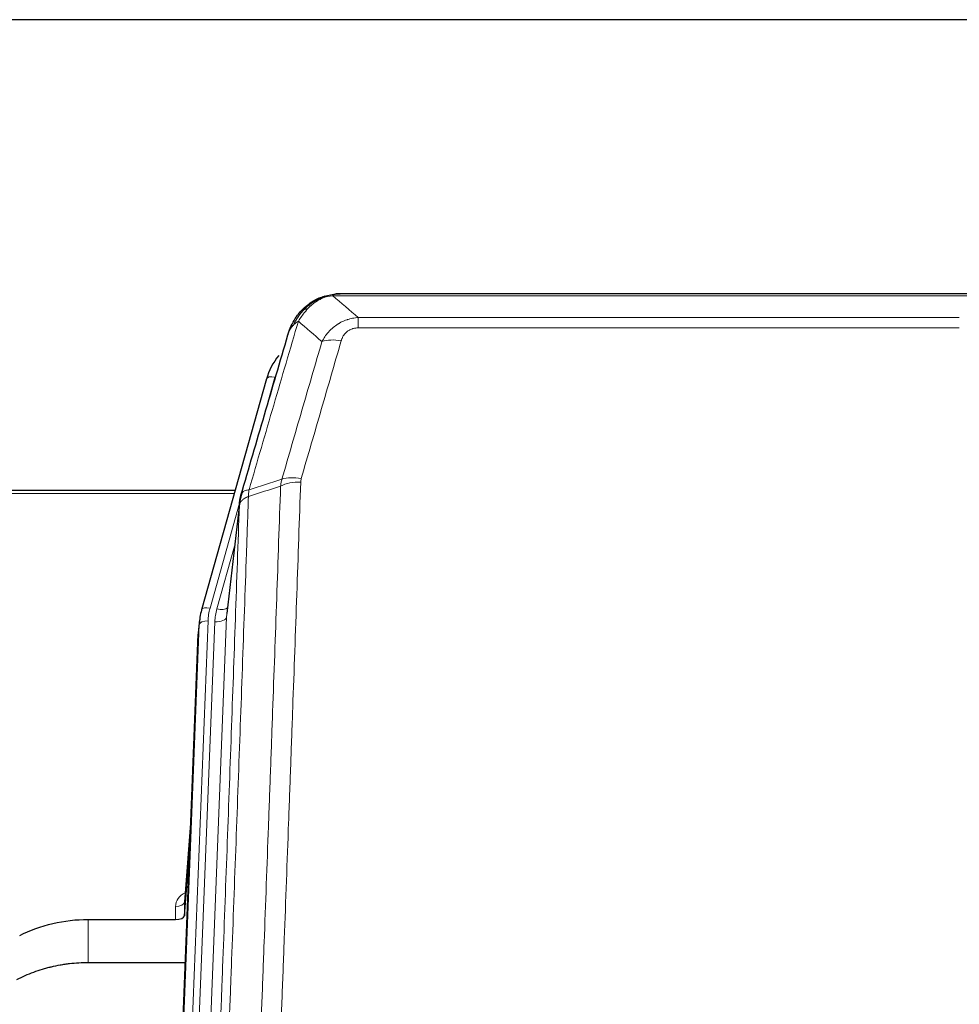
# Model space of a CAD drawing. Header units: inches. Extents: x 0 to 23760, y -13 to 16800.
# Tile 20 of 207: x 3026 to 3347, y 8103 to 8440. Entities that reach past the tile are written whole.
import ezdxf

# ---------------------------------------------------------------- set-up
doc = ezdxf.new("R2010")
doc.units = ezdxf.units.IN
doc.layers.add('254', color=7, linetype='Continuous', true_color=0xffffff)

msp = doc.modelspace()

# ---------------------------------------------------------------- linework, layer by layer
at = {"layer": '254', "color": 2, "linetype": 'Continuous', "lineweight": 25}
for p, q in [((4137.465, 8439.712), (2762.465, 8439.712)), ((3353.026, 8346.086), (3134.905, 8346.086)), ((3127.963, 8344.61), (3127.863, 8344.581)), ((3109.912, 8316.994), (3087.738, 8238.108)), ((3099.185, 8278.824), (2964.965, 8278.824)), ((3100.774, 8275.307), (3096.358, 8236.788)), ((3087.738, 8238.108), (3087.719, 8238.012)), ((3087.057, 8234.645), (3086.683, 8231.387)), ((3073.443, 7896.601), (3086.561, 8229.802)), ((3084.07, 8166.53), (3081.863, 8138.331)), ((3081.867, 8133.575), (3083.689, 8156.856)), ((3081.856, 8138.151), (3081.867, 8133.575)), ((3048.965, 8132.324), (3078.868, 8132.324)), ((3082.14, 8117.515), (3048.965, 8117.515))]:
    msp.add_line(p, q, dxfattribs=at)
at = {"layer": '254', "color": 110, "linetype": 'Continuous', "lineweight": 13}
for p, q in [((3127.863, 8344.581), (3127.794, 8344.424)), ((3355.368, 8345.423), (3132.563, 8345.423)), ((3141.294, 8337.955), (3141.294, 8334.422)), ((3141.294, 8337.955), (3346.637, 8337.955)), ((3346.637, 8334.422), (3141.294, 8334.422)), ((3112.8, 8317.568), (3108.074, 8300.756)), ((3098.898, 8277.793), (2964.965, 8277.793)), ((3100.699, 8274.516), (3090.626, 8238.681)), ((3100.645, 8273.795), (3096.268, 8235.614)), ((3098.999, 8259.827), (3092.973, 8238.389)), ((3096.268, 8235.614), (3083.202, 7903.721)), ((3073.824, 7900.038), (3086.935, 8233.06)), ((3089.929, 8234.28), (3076.818, 7901.258)), ((3079.21, 7902.094), (3092.276, 8233.988)), ((3086.935, 8233.06), (3086.561, 8229.802)), ((3084.063, 8166.339), (3081.856, 8138.151)), ((3078.868, 8132.324), (3078.858, 8136.741)), ((3048.965, 8132.324), (3048.965, 8117.515))]:
    msp.add_line(p, q, dxfattribs=at)
for centre, major_axis, ratio, start_param, end_param in [((3135.447, 8324.2), (-9.598, 2.808), 0.562843, 4.8755761, 5.6185342), ((3112.8, 8316.182), (-2.888, 0.812), 0.4480327, 4.837666, 6.2831701), ((3121.786, 8277.317), (9.604, -2.788), 0.5442898, 1.7274916, 2.473129), ((3121.598, 8276.145), (9.994, -0.345), 0.559112, 1.5901207, 2.34753), ((3090.626, 8237.296), (-2.888, 0.812), 0.4480327, 4.837666, 6.2831701), ((3113.947, 8233.53), (24.033, -0.038), 0.8858289, 2.8989744, 3.1081259), ((3116.294, 8233.238), (24.033, -0.038), 0.8858289, 2.8989744, 3.1081259), ((3092.973, 8240.236), (-3.851, 1.082), 0.4480327, 1.6960734, 2.8915811), ((3092.276, 8235.835), (-3.997, 0.157), 0.4614673, 1.5889619, 3.1073983), ((3089.929, 8232.895), (-2.998, 0.118), 0.4614673, 4.7305545, 6.248991), ((3084.861, 8136.741), (6.003, -0.046), 0.8757409, 2.0547277, 3.1504318), ((3078.858, 8138.195), (3, 0.007), 0.4848086, 4.7112485, 6.2484184)]:
    msp.add_ellipse(centre, major_axis=major_axis, ratio=ratio, start_param=start_param, end_param=end_param, dxfattribs=at)
at = {"layer": '254', "color": 2, "linetype": 'Continuous', "lineweight": 25}
for centre, major_axis, ratio, start_param, end_param in [((3136.107, 8310.981), (27.014, -0.465), 0.8900028, 2.5395258, 2.912319), ((3113.947, 8232.145), (27.027, -0.37), 0.8864308, 2.9096812, 3.1188327), ((3113.581, 8228.958), (27.037, -0.043), 0.8858289, 3.0417954, 3.1081259), ((3078.868, 8133.618), (-3, 0), 0.4313147, 1.5706417, 3.1078116)]:
    msp.add_ellipse(centre, major_axis=major_axis, ratio=ratio, start_param=start_param, end_param=end_param, dxfattribs=at)
for points, knots in [([(3127.794, 8344.424), (3128.252, 8344.647), (3128.716, 8344.847), (3130.586, 8345.548), (3132.023, 8345.854), (3133.433, 8345.943)], [0, 0, 0, 0, 0.25, 0.25, 1, 1, 1, 1]), ([(3135.105, 8346.083), (3135.09, 8346.084), (3135.062, 8346.084), (3135.021, 8346.085), (3134.98, 8346.085), (3134.941, 8346.086), (3134.902, 8346.086), (3134.865, 8346.086), (3134.829, 8346.085), (3134.793, 8346.085), (3134.759, 8346.085), (3134.726, 8346.084), (3134.694, 8346.083), (3134.663, 8346.082), (3134.633, 8346.081), (3134.604, 8346.081), (3134.576, 8346.079), (3134.549, 8346.078), (3134.523, 8346.077), (3134.499, 8346.076), (3134.475, 8346.075), (3134.452, 8346.074), (3134.431, 8346.073), (3134.41, 8346.072), (3134.391, 8346.07), (3134.372, 8346.069), (3134.355, 8346.068), (3134.339, 8346.067), (3134.323, 8346.066), (3134.309, 8346.065), (3134.296, 8346.064), (3134.284, 8346.063), (3134.273, 8346.062), (3134.263, 8346.062), (3134.254, 8346.061), (3134.246, 8346.06), (3134.24, 8346.06), (3134.234, 8346.059), (3134.229, 8346.059), (3134.217, 8346.058), (3134.196, 8346.056), (3134.167, 8346.054), (3134.138, 8346.051), (3134.11, 8346.048), (3134.082, 8346.046), (3134.054, 8346.043), (3134.027, 8346.04), (3134, 8346.037), (3133.974, 8346.034), (3133.947, 8346.031), (3133.921, 8346.027), (3133.896, 8346.024), (3133.87, 8346.021), (3133.845, 8346.017), (3133.821, 8346.014), (3133.796, 8346.01), (3133.772, 8346.007), (3133.749, 8346.003), (3133.725, 8345.999), (3133.702, 8345.996), (3133.68, 8345.992), (3133.657, 8345.988), (3133.635, 8345.984), (3133.614, 8345.98), (3133.592, 8345.976), (3133.571, 8345.972), (3133.551, 8345.968), (3133.53, 8345.964), (3133.51, 8345.96), (3133.49, 8345.956), (3133.471, 8345.952), (3133.452, 8345.948), (3133.44, 8345.945), (3133.433, 8345.943)], [0, 0, 0, 0, 0.0247661, 0.0489206, 0.0724636, 0.0953949, 0.1177147, 0.1394229, 0.1605195, 0.1810045, 0.2008779, 0.2201398, 0.23879, 0.2568287, 0.2742558, 0.2910713, 0.3072753, 0.3228676, 0.3378484, 0.3522176, 0.3659752, 0.3791212, 0.3916556, 0.4035785, 0.4148897, 0.4255894, 0.4356775, 0.445154, 0.454019, 0.4622723, 0.4699141, 0.4769443, 0.4833629, 0.48917, 0.4943654, 0.4989493, 0.5029216, 0.5062824, 0.5090316, 0.5111692, 0.5284651, 0.5456049, 0.5625886, 0.5794163, 0.5960881, 0.612604, 0.6289642, 0.6451687, 0.6612176, 0.6771111, 0.6928491, 0.7084319, 0.7238594, 0.7391318, 0.7542492, 0.7692118, 0.7840195, 0.7986726, 0.8131712, 0.8275153, 0.8417051, 0.8557408, 0.8696224, 0.8833501, 0.8969241, 0.9103445, 0.9236114, 0.936725, 0.9496856, 0.9624932, 0.975148, 0.9876502, 1, 1, 1, 1]), ([(3121.765, 8340.214), (3121.983, 8340.448), (3122.206, 8340.677), (3123.08, 8341.528), (3123.77, 8342.108), (3124.497, 8342.634)], [0, 0, 0, 0, 0.2626999, 0.2626999, 1, 1, 1, 1]), ([(3122.751, 8340.699), (3122.937, 8340.893), (3123.126, 8341.083), (3123.898, 8341.826), (3124.508, 8342.343), (3125.777, 8343.281), (3126.437, 8343.702), (3127.338, 8344.195), (3127.566, 8344.313), (3127.794, 8344.424)], [0, 0, 0, 0, 0.125, 0.125, 0.5, 0.5, 0.875, 0.875, 1, 1, 1, 1]), ([(3127.963, 8344.61), (3128.541, 8344.86), (3129.129, 8345.079), (3129.81, 8345.293), (3129.897, 8345.32), (3129.985, 8345.346)], [0, 0, 0, 0, 0.8717446, 0.8717446, 1, 1, 1, 1]), ([(3117.882, 8333.789), (3118.495, 8335.529), (3119.391, 8337.218), (3120.92, 8339.254), (3121.33, 8339.744), (3121.765, 8340.214)], [0, 0, 0, 0, 0.75, 0.75, 1, 1, 1, 1]), ([(3121.386, 8339.744), (3121.442, 8339.846), (3121.511, 8339.949), (3121.647, 8340.104), (3121.703, 8340.16), (3121.765, 8340.214)], [0, 0, 0, 0, 0.6295096, 0.6295096, 1, 1, 1, 1]), ([(3117.243, 8332.015), (3117.249, 8332.037), (3117.261, 8332.081), (3117.279, 8332.147), (3117.297, 8332.213), (3117.316, 8332.278), (3117.334, 8332.343), (3117.353, 8332.408), (3117.372, 8332.472), (3117.391, 8332.536), (3117.411, 8332.6), (3117.43, 8332.664), (3117.45, 8332.727), (3117.469, 8332.79), (3117.489, 8332.853), (3117.509, 8332.915), (3117.53, 8332.978), (3117.55, 8333.04), (3117.571, 8333.101), (3117.591, 8333.162), (3117.612, 8333.223), (3117.633, 8333.284), (3117.654, 8333.345), (3117.675, 8333.405), (3117.697, 8333.465), (3117.718, 8333.524), (3117.74, 8333.584), (3117.761, 8333.643), (3117.783, 8333.701), (3117.805, 8333.76), (3117.827, 8333.818), (3117.85, 8333.876), (3117.872, 8333.933), (3117.894, 8333.991), (3117.917, 8334.048), (3117.94, 8334.105), (3117.962, 8334.161), (3117.985, 8334.217), (3118.008, 8334.273), (3118.031, 8334.329), (3118.054, 8334.384), (3118.077, 8334.439), (3118.101, 8334.494), (3118.124, 8334.548), (3118.148, 8334.602), (3118.171, 8334.656), (3118.195, 8334.71), (3118.218, 8334.763), (3118.242, 8334.816), (3118.266, 8334.869), (3118.29, 8334.921), (3118.314, 8334.974), (3118.338, 8335.026), (3118.362, 8335.077), (3118.386, 8335.129), (3118.411, 8335.18), (3118.435, 8335.231), (3118.459, 8335.281), (3118.484, 8335.331), (3118.508, 8335.381), (3118.533, 8335.431), (3118.557, 8335.48), (3118.582, 8335.53), (3118.606, 8335.578), (3118.631, 8335.627), (3118.656, 8335.675), (3118.674, 8335.711), (3118.685, 8335.731), (3118.687, 8335.735)], [0, 0, 0, 0, 0.0171812, 0.0343046, 0.0513704, 0.0683783, 0.0853286, 0.1022212, 0.119056, 0.1358331, 0.1525524, 0.1692141, 0.185818, 0.2023642, 0.2188526, 0.2352834, 0.2516564, 0.2679717, 0.2842292, 0.3004291, 0.3165712, 0.3326555, 0.3486822, 0.3646511, 0.3805623, 0.3964158, 0.4122116, 0.4279496, 0.4436299, 0.4592525, 0.4748173, 0.4903244, 0.5057738, 0.5211655, 0.5364994, 0.5517757, 0.5669942, 0.5821549, 0.597258, 0.6123033, 0.6272909, 0.6422208, 0.6570929, 0.6719073, 0.686664, 0.701363, 0.7160042, 0.7305878, 0.7451136, 0.7595816, 0.773992, 0.7883446, 0.8026395, 0.8168767, 0.8310561, 0.8451778, 0.8592418, 0.8732481, 0.8871967, 0.9010875, 0.9149206, 0.928696, 0.9424136, 0.9560736, 0.9696758, 0.9832203, 0.996707, 1, 1, 1, 1]), ([(3117.243, 8332.015), (3117.328, 8332.476), (3117.47, 8332.926), (3117.733, 8333.505), (3117.805, 8333.648), (3117.882, 8333.789)], [0, 0, 0, 0, 0.75, 0.75, 1, 1, 1, 1]), ([(3101.201, 8277.246), (3103.887, 8286.457), (3106.566, 8295.627), (3110.577, 8309.319), (3111.913, 8313.873), (3114.58, 8322.96), (3115.913, 8327.493), (3117.243, 8332.015)], [0, 0, 0, 0, 0.5, 0.5, 0.75, 0.75, 1, 1, 1, 1]), ([(3100.645, 8273.795), (3100.645, 8273.806), (3100.646, 8273.845), (3100.65, 8273.932), (3100.657, 8274.071), (3100.668, 8274.264), (3100.687, 8274.51), (3100.716, 8274.809), (3100.757, 8275.16), (3100.801, 8275.461), (3100.84, 8275.692), (3100.865, 8275.835), (3100.891, 8275.974), (3100.918, 8276.109), (3100.946, 8276.24), (3100.973, 8276.368), (3101.002, 8276.491), (3101.03, 8276.61), (3101.058, 8276.726), (3101.087, 8276.837), (3101.116, 8276.945), (3101.144, 8277.049), (3101.172, 8277.149), (3101.191, 8277.214), (3101.201, 8277.246)], [0, 0, 0, 0, 0.0092499, 0.0337179, 0.073404, 0.128308, 0.1984299, 0.2837694, 0.3843264, 0.5001005, 0.5424888, 0.5838484, 0.6241794, 0.6634821, 0.7017567, 0.7390032, 0.7752221, 0.8104134, 0.8445775, 0.8777146, 0.909825, 0.9409091, 0.9709673, 1, 1, 1, 1]), ([(3025.586, 8126.838), (3029.119, 8128.625), (3032.921, 8130.004), (3040.804, 8131.854), (3044.884, 8132.324), (3048.965, 8132.324)], [0, 0, 0, 0, 0.5, 0.5, 1, 1, 1, 1]), ([(3048.965, 8117.515), (3047.895, 8117.515), (3045.76, 8117.452), (3043.635, 8117.266), (3042.309, 8117.111), (3042.044, 8117.078), (3041.515, 8117.008), (3040.724, 8116.898), (3039.936, 8116.771), (3038.365, 8116.493), (3037.325, 8116.278), (3036.163, 8116.001), (3036.034, 8115.97), (3035.777, 8115.906), (3035.391, 8115.81), (3034.495, 8115.575), (3033.735, 8115.358), (3032.225, 8114.902), (3030.238, 8114.238), (3028.304, 8113.461), (3026.396, 8112.627), (3025.456, 8112.181), (3024.53, 8111.707)], [0, 0, 0, 0, 0.125, 0.25, 0.25, 0.28125, 0.28125, 0.3125, 0.375, 0.375, 0.5, 0.5, 0.515625, 0.515625, 0.53125, 0.5625, 0.625, 0.625, 0.75, 0.875, 0.875, 1, 1, 1, 1])]:
    msp.add_open_spline(points, degree=3, knots=knots, dxfattribs=at)
at = {"layer": '254', "color": 110, "linetype": 'Continuous', "lineweight": 13}
for points, knots in [([(3133.433, 8345.943), (3133.425, 8345.942), (3133.409, 8345.938), (3133.386, 8345.932), (3133.362, 8345.927), (3133.339, 8345.921), (3133.317, 8345.915), (3133.295, 8345.909), (3133.273, 8345.903), (3133.251, 8345.897), (3133.23, 8345.891), (3133.209, 8345.884), (3133.188, 8345.878), (3133.168, 8345.872), (3133.148, 8345.865), (3133.128, 8345.858), (3133.109, 8345.852), (3133.09, 8345.845), (3133.071, 8345.838), (3133.053, 8345.831), (3133.035, 8345.824), (3133.017, 8345.817), (3133, 8345.81), (3132.983, 8345.803), (3132.966, 8345.795), (3132.95, 8345.788), (3132.934, 8345.78), (3132.918, 8345.773), (3132.903, 8345.765), (3132.888, 8345.758), (3132.873, 8345.75), (3132.859, 8345.742), (3132.845, 8345.734), (3132.831, 8345.726), (3132.818, 8345.718), (3132.804, 8345.71), (3132.792, 8345.702), (3132.779, 8345.694), (3132.767, 8345.686), (3132.756, 8345.678), (3132.744, 8345.669), (3132.733, 8345.661), (3132.723, 8345.652), (3132.712, 8345.644), (3132.702, 8345.635), (3132.692, 8345.626), (3132.683, 8345.618), (3132.674, 8345.609), (3132.665, 8345.6), (3132.657, 8345.591), (3132.649, 8345.582), (3132.641, 8345.573), (3132.634, 8345.564), (3132.627, 8345.555), (3132.62, 8345.546), (3132.613, 8345.537), (3132.607, 8345.528), (3132.602, 8345.518), (3132.596, 8345.509), (3132.591, 8345.5), (3132.586, 8345.49), (3132.582, 8345.481), (3132.578, 8345.471), (3132.574, 8345.462), (3132.571, 8345.452), (3132.568, 8345.443), (3132.565, 8345.433), (3132.563, 8345.426), (3132.563, 8345.423)], [0, 0, 0, 0, 0.0185022, 0.0368847, 0.0551481, 0.073293, 0.0913199, 0.1092294, 0.1270222, 0.1446988, 0.1622598, 0.1797059, 0.1970378, 0.2142561, 0.2313614, 0.2483544, 0.265236, 0.2820066, 0.2986672, 0.3152184, 0.331661, 0.3479958, 0.3642235, 0.380345, 0.3963611, 0.4122725, 0.4280803, 0.4437851, 0.459388, 0.4748898, 0.4902915, 0.5055939, 0.5207981, 0.535905, 0.5509156, 0.565831, 0.5806521, 0.5953801, 0.6100159, 0.6245607, 0.6390157, 0.6533819, 0.6676604, 0.6818526, 0.6959596, 0.7099825, 0.7239227, 0.7377815, 0.75156, 0.7652597, 0.7788818, 0.7924277, 0.8058989, 0.8192966, 0.8326224, 0.8458776, 0.8590638, 0.8721825, 0.8852351, 0.8982233, 0.9111485, 0.9240124, 0.9368166, 0.9495628, 0.9622525, 0.9748874, 0.9874694, 1, 1, 1, 1]), ([(3123.975, 8340.911), (3124.125, 8341.069), (3124.276, 8341.225), (3124.891, 8341.833), (3125.37, 8342.262), (3126.364, 8343.048), (3126.879, 8343.406), (3127.586, 8343.831), (3127.764, 8343.933), (3127.945, 8344.03)], [0, 0, 0, 0, 0.125, 0.125, 0.5, 0.5, 0.875, 0.875, 1, 1, 1, 1]), ([(3127.794, 8344.424), (3127.793, 8344.394), (3127.794, 8344.362), (3127.808, 8344.276), (3127.824, 8344.221), (3127.872, 8344.117), (3127.904, 8344.068), (3127.945, 8344.03)], [0, 0, 0, 0, 0.25, 0.25, 0.625, 0.625, 1, 1, 1, 1]), ([(3127.945, 8344.03), (3128.305, 8344.225), (3128.672, 8344.401), (3130.166, 8345.027), (3131.342, 8345.321), (3132.563, 8345.423)], [0, 0, 0, 0, 0.25, 0.25, 1, 1, 1, 1]), ([(3119.093, 8335.374), (3119.791, 8336.826), (3120.662, 8338.22), (3122.023, 8339.903), (3122.38, 8340.31), (3122.751, 8340.699)], [0, 0, 0, 0, 0.75, 0.75, 1, 1, 1, 1]), ([(3120.8, 8336.704), (3121.493, 8337.819), (3122.259, 8338.917), (3123.386, 8340.267), (3123.676, 8340.595), (3123.975, 8340.911)], [0, 0, 0, 0, 0.75, 0.75, 1, 1, 1, 1]), ([(3121.765, 8340.214), (3121.796, 8340.24), (3121.828, 8340.266), (3121.963, 8340.368), (3122.076, 8340.438), (3122.325, 8340.56), (3122.461, 8340.612), (3122.653, 8340.671), (3122.702, 8340.685), (3122.751, 8340.699)], [0, 0, 0, 0, 0.125, 0.125, 0.5, 0.5, 0.875, 0.875, 1, 1, 1, 1]), ([(3122.751, 8340.699), (3122.85, 8340.725), (3122.951, 8340.748), (3123.208, 8340.798), (3123.365, 8340.822), (3123.676, 8340.866), (3123.829, 8340.887), (3123.975, 8340.911)], [0, 0, 0, 0, 0.25, 0.25, 0.625, 0.625, 1, 1, 1, 1]), ([(3120.8, 8336.704), (3119.402, 8331.949), (3118.003, 8327.183), (3115.2, 8317.627), (3113.797, 8312.838), (3109.584, 8298.435), (3106.768, 8288.787), (3103.946, 8279.094)], [0, 0, 0, 0, 0.25, 0.25, 0.5, 0.5, 1, 1, 1, 1]), ([(3119.093, 8335.374), (3119.216, 8335.496), (3119.344, 8335.615), (3119.676, 8335.907), (3119.887, 8336.076), (3120.328, 8336.4), (3120.559, 8336.556), (3120.8, 8336.704)], [0, 0, 0, 0, 0.25, 0.25, 0.625, 0.625, 1, 1, 1, 1]), ([(3128.867, 8329.742), (3129.165, 8330.31), (3129.491, 8330.857), (3130.204, 8331.908), (3130.59, 8332.413), (3131.219, 8333.135), (3131.491, 8333.429), (3131.776, 8333.713), (3131.891, 8333.826), (3131.949, 8333.882), (3132.125, 8334.049), (3132.243, 8334.158), (3132.846, 8334.694), (3133.355, 8335.091), (3134.027, 8335.545), (3134.163, 8335.634), (3134.37, 8335.764), (3134.44, 8335.807), (3134.58, 8335.891), (3134.65, 8335.933), (3135.002, 8336.138), (3135.289, 8336.292), (3136.165, 8336.725), (3136.77, 8336.975), (3137.473, 8337.212), (3137.552, 8337.238), (3137.709, 8337.288), (3137.789, 8337.313), (3138.027, 8337.384), (3138.186, 8337.429), (3138.666, 8337.556), (3138.988, 8337.63), (3139.963, 8337.822), (3140.624, 8337.909), (3141.294, 8337.955)], [0, 0, 0, 0, 0.125, 0.125, 0.25, 0.25, 0.3125, 0.328125, 0.328125, 0.34375, 0.34375, 0.375, 0.375, 0.5, 0.5, 0.53125, 0.53125, 0.546875, 0.546875, 0.5625, 0.5625, 0.625, 0.625, 0.75, 0.75, 0.765625, 0.765625, 0.78125, 0.78125, 0.8125, 0.8125, 0.875, 0.875, 1, 1, 1, 1]), ([(3117.882, 8333.789), (3117.921, 8333.86), (3117.962, 8333.93), (3118.129, 8334.208), (3118.268, 8334.411), (3118.572, 8334.808), (3118.736, 8335.001), (3118.971, 8335.251), (3119.031, 8335.313), (3119.093, 8335.374)], [0, 0, 0, 0, 0.125, 0.125, 0.5, 0.5, 0.875, 0.875, 1, 1, 1, 1]), ([(3135.447, 8329.987), (3135.468, 8330.059), (3135.49, 8330.131), (3135.536, 8330.274), (3135.56, 8330.346), (3135.636, 8330.559), (3135.69, 8330.7), (3135.808, 8330.978), (3135.872, 8331.115), (3136.008, 8331.387), (3136.081, 8331.521), (3136.239, 8331.785), (3136.323, 8331.915), (3136.458, 8332.107), (3136.505, 8332.171), (3136.601, 8332.297), (3136.651, 8332.359), (3136.805, 8332.543), (3136.913, 8332.662), (3137.141, 8332.892), (3137.26, 8333.002), (3137.45, 8333.161), (3137.547, 8333.238), (3137.648, 8333.313), (3137.716, 8333.363), (3137.751, 8333.387), (3137.925, 8333.507), (3138.07, 8333.597), (3138.517, 8333.845), (3138.833, 8333.985), (3139.254, 8334.124), (3139.339, 8334.15), (3139.512, 8334.199), (3139.599, 8334.222), (3139.86, 8334.284), (3140.036, 8334.317), (3140.391, 8334.37), (3140.57, 8334.39), (3140.93, 8334.416), (3141.111, 8334.422), (3141.294, 8334.422)], [0, 0, 0, 0, 0.03125, 0.03125, 0.0625, 0.0625, 0.125, 0.125, 0.1875, 0.1875, 0.25, 0.25, 0.3125, 0.3125, 0.34375, 0.34375, 0.375, 0.375, 0.4375, 0.4375, 0.5, 0.5, 0.53125, 0.546875, 0.546875, 0.5625, 0.5625, 0.625, 0.625, 0.75, 0.75, 0.78125, 0.78125, 0.8125, 0.8125, 0.875, 0.875, 0.9375, 0.9375, 1, 1, 1, 1]), ([(3115.189, 8282.745), (3117.478, 8290.638), (3119.762, 8298.501), (3123.181, 8310.25), (3124.32, 8314.16), (3126.595, 8321.962), (3127.732, 8325.856), (3128.867, 8329.742)], [0, 0, 0, 0, 0.5, 0.5, 0.75, 0.75, 1, 1, 1, 1]), ([(3135.447, 8329.987), (3134.313, 8326.094), (3133.178, 8322.194), (3130.905, 8314.38), (3129.768, 8310.464), (3126.353, 8298.696), (3124.071, 8290.821), (3121.786, 8282.916)], [0, 0, 0, 0, 0.25, 0.25, 0.5, 0.5, 1, 1, 1, 1]), ([(3121.598, 8281.738), (3121.605, 8281.937), (3121.624, 8282.135), (3121.686, 8282.527), (3121.73, 8282.722), (3121.786, 8282.916)], [0, 0, 0, 0, 0.5, 0.5, 1, 1, 1, 1]), ([(3103.946, 8279.094), (3103.537, 8279.06), (3103.165, 8278.99), (3102.506, 8278.786), (3102.221, 8278.653), (3101.749, 8278.331), (3101.563, 8278.142), (3101.3, 8277.723), (3101.222, 8277.492), (3101.201, 8277.246)], [0, 0, 0, 0, 0.25, 0.25, 0.5, 0.5, 0.75, 0.75, 1, 1, 1, 1]), ([(3102.757, 7961.774), (3103.315, 7975.587), (3104.417, 8003.083), (3106.027, 8043.935), (3107.07, 8070.909), (3107.842, 8091.041), (3108.225, 8101.083), (3108.604, 8111.089), (3108.855, 8117.751), (3108.981, 8121.078), (3109.605, 8137.692), (3110.097, 8150.912), (3110.823, 8170.636), (3111.063, 8177.192), (3111.54, 8190.266), (3111.776, 8196.785), (3112.479, 8216.283), (3113.401, 8242.129), (3114.292, 8267.675), (3114.731, 8280.372)], [0, 0, 0, 0, 0.125, 0.25, 0.375, 0.375, 0.4375, 0.46875, 0.46875, 0.5, 0.5, 0.625, 0.625, 0.6875, 0.6875, 0.75, 0.75, 0.875, 1, 1, 1, 1]), ([(3103.734, 8276.803), (3103.755, 8277.205), (3103.77, 8277.592), (3103.828, 8278.35), (3103.871, 8278.722), (3103.946, 8279.094)], [0, 0, 0, 0, 0.5, 0.5, 1, 1, 1, 1]), ([(3121.598, 8281.738), (3121.161, 8269.025), (3120.27, 8243.447), (3119.35, 8217.567), (3118.648, 8198.044), (3118.412, 8191.518), (3117.936, 8178.427), (3117.696, 8171.863), (3116.971, 8152.113), (3116.479, 8138.876), (3115.856, 8122.241), (3115.731, 8118.91), (3115.479, 8112.239), (3115.101, 8102.221), (3114.719, 8092.167), (3113.948, 8072.008), (3112.906, 8045), (3111.298, 8004.096), (3110.197, 7976.566), (3109.64, 7962.735)], [0, 0, 0, 0, 0.125, 0.25, 0.25, 0.3125, 0.3125, 0.375, 0.375, 0.5, 0.5, 0.53125, 0.53125, 0.5625, 0.625, 0.625, 0.75, 0.875, 1, 1, 1, 1]), ([(3103.734, 8276.803), (3103.678, 8275.191), (3103.622, 8273.578), (3103.51, 8270.349), (3103.342, 8265.502), (3102.946, 8254.167), (3102.603, 8244.407), (3101.909, 8224.831), (3100.969, 8198.575), (3099.511, 8158.73), (3098.506, 8131.859), (3097.932, 8116.658), (3097.869, 8114.967), (3097.741, 8111.585), (3097.548, 8106.507), (3097.097, 8094.637), (3096.705, 8084.422), (3096.377, 8075.888), (3096.311, 8074.18), (3096.179, 8070.762), (3095.981, 8065.632), (3095.515, 8053.64), (3095.113, 8043.324), (3094.301, 8022.642), (3093.204, 7994.933), (3092.076, 7966.96), (3091.505, 7952.907)], [0, 0, 0, 0, 0.015625, 0.015625, 0.03125, 0.0625, 0.125, 0.125, 0.25, 0.375, 0.5, 0.5, 0.515625, 0.515625, 0.53125, 0.5625, 0.625, 0.625, 0.640625, 0.640625, 0.65625, 0.6875, 0.75, 0.75, 0.875, 1, 1, 1, 1]), ([(3103.734, 8276.803), (3103.721, 8276.799), (3103.696, 8276.789), (3103.658, 8276.775), (3103.62, 8276.76), (3103.582, 8276.745), (3103.543, 8276.73), (3103.505, 8276.715), (3103.466, 8276.699), (3103.428, 8276.683), (3103.389, 8276.667), (3103.35, 8276.65), (3103.311, 8276.633), (3103.272, 8276.616), (3103.233, 8276.599), (3103.194, 8276.581), (3103.155, 8276.563), (3103.116, 8276.545), (3103.077, 8276.527), (3103.038, 8276.508), (3102.999, 8276.489), (3102.959, 8276.469), (3102.92, 8276.45), (3102.881, 8276.43), (3102.842, 8276.409), (3102.802, 8276.389), (3102.763, 8276.368), (3102.724, 8276.346), (3102.685, 8276.325), (3102.646, 8276.303), (3102.607, 8276.281), (3102.568, 8276.258), (3102.53, 8276.236), (3102.491, 8276.212), (3102.452, 8276.189), (3102.414, 8276.165), (3102.375, 8276.141), (3102.337, 8276.117), (3102.299, 8276.092), (3102.261, 8276.067), (3102.223, 8276.041), (3102.186, 8276.015), (3102.148, 8275.989), (3102.111, 8275.963), (3102.074, 8275.936), (3102.037, 8275.909), (3102, 8275.881), (3101.964, 8275.853), (3101.927, 8275.825), (3101.891, 8275.797), (3101.856, 8275.768), (3101.82, 8275.739), (3101.785, 8275.709), (3101.75, 8275.679), (3101.716, 8275.649), (3101.681, 8275.618), (3101.647, 8275.587), (3101.614, 8275.556), (3101.581, 8275.524), (3101.545, 8275.49), (3101.508, 8275.453), (3101.47, 8275.414), (3101.433, 8275.374), (3101.396, 8275.335), (3101.36, 8275.295), (3101.325, 8275.255), (3101.291, 8275.214), (3101.257, 8275.174), (3101.225, 8275.133), (3101.193, 8275.092), (3101.162, 8275.051), (3101.132, 8275.009), (3101.103, 8274.968), (3101.075, 8274.926), (3101.047, 8274.884), (3101.02, 8274.842), (3100.995, 8274.8), (3100.97, 8274.758), (3100.946, 8274.715), (3100.923, 8274.672), (3100.9, 8274.63), (3100.879, 8274.587), (3100.858, 8274.544), (3100.839, 8274.5), (3100.82, 8274.457), (3100.802, 8274.414), (3100.785, 8274.37), (3100.769, 8274.326), (3100.754, 8274.282), (3100.739, 8274.239), (3100.726, 8274.195), (3100.713, 8274.151), (3100.701, 8274.106), (3100.691, 8274.062), (3100.681, 8274.018), (3100.672, 8273.973), (3100.663, 8273.929), (3100.656, 8273.884), (3100.65, 8273.84), (3100.646, 8273.81), (3100.645, 8273.795)], [0, 0, 0, 0, 0.0069372, 0.0139334, 0.0209887, 0.028103, 0.0352764, 0.0425088, 0.0498003, 0.0571509, 0.0645605, 0.0720292, 0.0795569, 0.0871437, 0.0947896, 0.1024945, 0.1102584, 0.1180815, 0.1259636, 0.1339048, 0.141905, 0.1499643, 0.1580827, 0.1662601, 0.1744966, 0.1827922, 0.1911468, 0.1995605, 0.2080333, 0.2165651, 0.225156, 0.233806, 0.2425151, 0.2512832, 0.2601104, 0.2689967, 0.277942, 0.2869465, 0.29601, 0.3051325, 0.3143142, 0.3235549, 0.3328547, 0.3422136, 0.3516315, 0.3611085, 0.3706446, 0.3802398, 0.3898941, 0.3996074, 0.4093798, 0.4192113, 0.4291019, 0.4390515, 0.4490602, 0.459128, 0.4692549, 0.4794409, 0.4896859, 0.4999901, 0.5124905, 0.524991, 0.5374914, 0.5499918, 0.5624922, 0.5749926, 0.587493, 0.5999934, 0.6124937, 0.6249941, 0.6374944, 0.6499948, 0.6624951, 0.6749954, 0.6874957, 0.699996, 0.7124963, 0.7249966, 0.7374968, 0.7499971, 0.7624973, 0.7749976, 0.7874978, 0.799998, 0.8124982, 0.8249984, 0.8374986, 0.8499988, 0.8624989, 0.8749991, 0.8874992, 0.8999993, 0.9124995, 0.9249996, 0.9374997, 0.9499998, 0.9624998, 0.9749999, 0.9875, 1, 1, 1, 1]), ([(3088.449, 7951.127), (3089.019, 7965.127), (3090.144, 7992.994), (3091.238, 8020.598), (3092.047, 8041.202), (3092.449, 8051.479), (3092.913, 8063.426), (3093.11, 8068.537), (3093.242, 8071.942), (3093.308, 8073.643), (3093.635, 8082.145), (3094.026, 8092.321), (3094.476, 8104.147), (3094.668, 8109.205), (3094.796, 8112.575), (3094.859, 8114.259), (3095.432, 8129.402), (3096.433, 8156.171), (3097.888, 8195.865), (3099.294, 8235.098), (3100.2, 8260.948), (3100.645, 8273.795)], [0, 0, 0, 0, 0.125, 0.25, 0.25, 0.3125, 0.34375, 0.359375, 0.359375, 0.375, 0.375, 0.4375, 0.46875, 0.484375, 0.484375, 0.5, 0.5, 0.625, 0.75, 0.875, 1, 1, 1, 1])]:
    msp.add_open_spline(points, degree=3, knots=knots, dxfattribs=at)
at = {"layer": '254', "color": 2, "linetype": 'Continuous', "lineweight": 25}
for points, degree in [([(3133.37, 8346.006), (3133.952, 8346.061), (3134.531, 8346.087), (3135.105, 8346.083)], 3), ([(3127.865, 8344.583), (3125.998, 8343.748), (3124.351, 8342.528)], 2), ([(3101.518, 8278.057), (3100.768, 8275.226)], 1)]:
    msp.add_open_spline(points, degree=degree, dxfattribs=at)
at = {"layer": '254', "color": 110, "linetype": 'Continuous', "lineweight": 13}
for points in [[(3132.563, 8345.423), (3135.456, 8342.931), (3138.366, 8340.442), (3141.294, 8337.955)], [(3128.867, 8329.742), (3126.163, 8332.061), (3123.474, 8334.381), (3120.8, 8336.704)], [(3103.946, 8279.094), (3107.693, 8280.309), (3111.441, 8281.526), (3115.189, 8282.745)], [(3114.731, 8280.372), (3114.771, 8280.779), (3114.889, 8281.581), (3115.077, 8282.361), (3115.189, 8282.745)], [(3114.731, 8280.372), (3111.065, 8279.181), (3107.399, 8277.991), (3103.734, 8276.803)]]:
    msp.add_open_spline(points, degree=3, dxfattribs=at)

doc.saveas('drawing.dxf')
